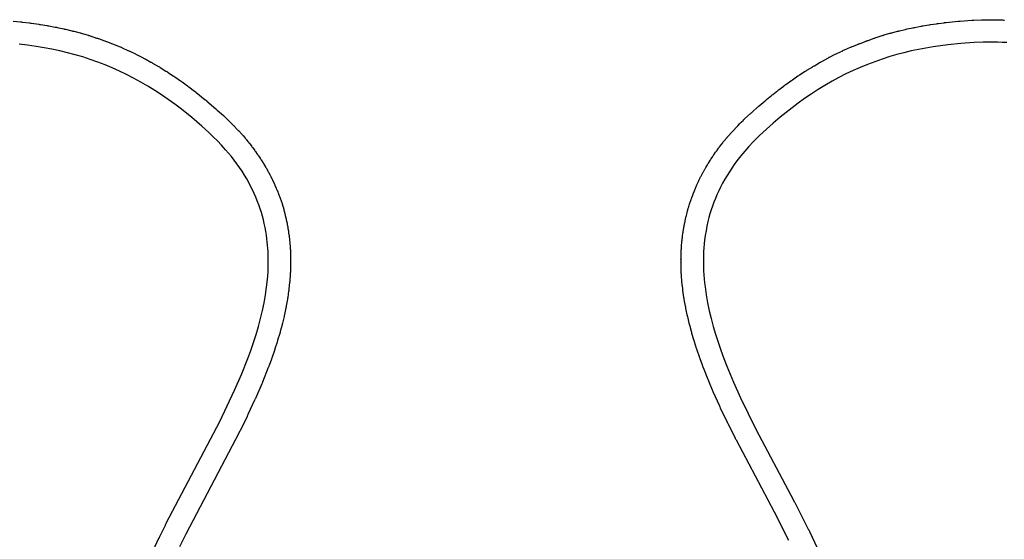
# Model space of a CAD drawing. Extents: x 81 to 161, y -172 to -32.
# Tile 51 of 94: x 135.36 to 144.17, y -140.11 to -135.46. Entities that reach past the tile are written whole.
import ezdxf

# ---------------------------------------------------------------- set-up
doc = ezdxf.new("R2010")
doc.units = 0
doc.header["$MEASUREMENT"] = 0
doc.layers.add('BLACK', color=7, linetype='CONTINUOUS')

msp = doc.modelspace()

# ---------------------------------------------------------------- linework, layer by layer
at = {"layer": 'BLACK', "linetype": 'CONTINUOUS'}
for p, q in [((135.298, -135.474), (135.362, -135.481)), ((135.362, -135.481), (135.363, -135.48)), ((135.363, -135.48), (135.371, -135.481)), ((135.371, -135.481), (135.379, -135.482)), ((135.379, -135.482), (135.38, -135.482)), ((135.38, -135.482), (135.444, -135.49)), ((135.444, -135.49), (135.445, -135.49)), ((135.445, -135.49), (135.453, -135.491)), ((135.453, -135.491), (135.46, -135.492)), ((135.46, -135.492), (135.461, -135.492)), ((135.461, -135.492), (135.526, -135.501)), ((135.526, -135.501), (135.527, -135.501)), ((135.527, -135.501), (135.534, -135.503)), ((135.534, -135.503), (135.542, -135.504)), ((135.542, -135.504), (135.543, -135.504)), ((135.543, -135.504), (135.601, -135.514)), ((135.601, -135.514), (135.602, -135.514)), ((135.602, -135.514), (135.609, -135.515)), ((135.609, -135.515), (135.617, -135.516)), ((135.617, -135.516), (135.618, -135.517)), ((135.618, -135.517), (135.675, -135.528)), ((135.675, -135.528), (135.676, -135.528)), ((135.676, -135.528), (135.684, -135.529)), ((135.684, -135.529), (135.691, -135.531)), ((135.691, -135.531), (135.692, -135.531)), ((135.692, -135.531), (135.75, -135.543)), ((135.75, -135.543), (135.751, -135.543)), ((135.751, -135.543), (135.758, -135.545)), ((143.3, -135.544), (143.352, -135.533)), ((143.352, -135.533), (143.353, -135.533)), ((143.353, -135.533), (143.361, -135.531)), ((143.361, -135.531), (143.368, -135.53)), ((143.368, -135.53), (143.369, -135.53)), ((143.369, -135.53), (143.422, -135.519)), ((143.422, -135.519), (143.423, -135.519)), ((143.423, -135.519), (143.43, -135.518)), ((143.43, -135.518), (143.438, -135.516)), ((143.438, -135.516), (143.439, -135.516)), ((143.439, -135.516), (143.492, -135.507)), ((143.492, -135.507), (143.5, -135.506)), ((143.492, -135.507), (143.492, -135.507)), ((143.5, -135.506), (143.508, -135.505)), ((143.508, -135.505), (143.509, -135.505)), ((143.509, -135.505), (143.562, -135.497)), ((143.562, -135.497), (143.57, -135.496)), ((143.562, -135.497), (143.562, -135.497)), ((143.57, -135.496), (143.578, -135.494)), ((143.578, -135.494), (143.579, -135.494)), ((143.579, -135.494), (143.632, -135.488)), ((143.632, -135.488), (143.633, -135.487)), ((143.633, -135.487), (143.641, -135.487)), ((143.641, -135.487), (143.648, -135.486)), ((143.648, -135.486), (143.649, -135.486)), ((143.649, -135.486), (143.755, -135.475)), ((143.755, -135.475), (143.757, -135.475)), ((143.757, -135.475), (143.764, -135.474)), ((143.764, -135.474), (143.771, -135.473)), ((143.771, -135.473), (143.773, -135.473)), ((143.773, -135.473), (143.879, -135.466)), ((143.879, -135.466), (143.88, -135.466)), ((143.88, -135.466), (143.888, -135.465)), ((143.888, -135.465), (143.895, -135.465)), ((143.895, -135.465), (143.897, -135.465)), ((143.897, -135.465), (143.966, -135.462)), ((143.966, -135.462), (143.968, -135.462)), ((143.968, -135.462), (143.975, -135.462)), ((143.975, -135.462), (143.983, -135.461)), ((143.983, -135.461), (143.984, -135.462)), ((143.984, -135.462), (144.037, -135.461)), ((144.037, -135.461), (144.039, -135.461)), ((144.039, -135.461), (144.046, -135.461)), ((144.046, -135.461), (144.053, -135.461)), ((144.053, -135.461), (144.054, -135.461)), ((144.054, -135.461), (144.108, -135.462)), ((144.108, -135.462), (144.109, -135.462)), ((144.109, -135.462), (144.116, -135.462)), ((144.116, -135.462), (144.124, -135.462)), ((144.124, -135.462), (144.125, -135.462)), ((144.125, -135.462), (144.153, -135.463)), ((144.153, -135.463), (144.154, -135.463)), ((144.154, -135.463), (144.162, -135.464)), ((144.162, -135.464), (144.17, -135.464)), ((135.758, -135.545), (135.766, -135.547)), ((135.766, -135.547), (135.767, -135.547)), ((135.767, -135.547), (135.824, -135.561)), ((135.824, -135.561), (135.825, -135.561)), ((135.825, -135.561), (135.833, -135.563)), ((135.833, -135.563), (135.84, -135.564)), ((135.84, -135.564), (135.841, -135.565)), ((135.841, -135.565), (135.898, -135.58)), ((135.898, -135.58), (135.899, -135.58)), ((135.899, -135.58), (135.906, -135.582)), ((135.906, -135.582), (135.914, -135.584)), ((135.914, -135.584), (135.915, -135.585)), ((135.915, -135.585), (135.971, -135.601)), ((135.971, -135.601), (135.973, -135.602)), ((135.973, -135.602), (135.98, -135.604)), ((135.98, -135.604), (135.987, -135.606)), ((135.987, -135.606), (135.988, -135.607)), ((135.988, -135.607), (136.044, -135.625)), ((136.044, -135.625), (136.045, -135.625)), ((136.045, -135.625), (136.052, -135.627)), ((136.052, -135.627), (136.059, -135.63)), ((136.059, -135.63), (136.061, -135.63)), ((136.061, -135.63), (136.116, -135.65)), ((142.95, -135.646), (143.005, -135.627)), ((143.005, -135.627), (143.006, -135.626)), ((143.006, -135.626), (143.013, -135.624)), ((143.013, -135.624), (143.02, -135.621)), ((143.02, -135.621), (143.021, -135.621)), ((143.021, -135.621), (143.077, -135.603)), ((143.077, -135.603), (143.078, -135.603)), ((143.078, -135.603), (143.085, -135.601)), ((143.085, -135.601), (143.092, -135.599)), ((143.092, -135.599), (143.093, -135.598)), ((143.093, -135.598), (143.145, -135.583)), ((143.145, -135.583), (143.146, -135.583)), ((143.146, -135.583), (143.153, -135.581)), ((143.153, -135.581), (143.16, -135.579)), ((143.16, -135.579), (143.162, -135.579)), ((143.162, -135.579), (143.214, -135.565)), ((143.214, -135.565), (143.215, -135.564)), ((143.215, -135.564), (143.222, -135.563)), ((143.222, -135.563), (143.229, -135.561)), ((143.229, -135.561), (143.231, -135.561)), ((143.231, -135.561), (143.283, -135.548)), ((143.283, -135.548), (143.284, -135.548)), ((143.284, -135.548), (143.291, -135.546)), ((143.291, -135.546), (143.299, -135.544)), ((143.299, -135.544), (143.3, -135.544)), ((135.427, -135.689), (135.35, -135.68)), ((135.504, -135.7), (135.427, -135.689)), ((135.574, -135.712), (135.504, -135.7)), ((135.645, -135.725), (135.574, -135.712)), ((136.116, -135.65), (136.118, -135.65)), ((136.118, -135.65), (136.125, -135.653)), ((136.125, -135.653), (136.131, -135.655)), ((136.131, -135.655), (136.133, -135.656)), ((136.133, -135.656), (136.186, -135.677)), ((136.186, -135.677), (136.188, -135.677)), ((136.188, -135.677), (136.195, -135.68)), ((136.195, -135.68), (136.202, -135.682)), ((136.202, -135.682), (136.203, -135.683)), ((136.203, -135.683), (136.256, -135.705)), ((136.256, -135.705), (136.257, -135.705)), ((136.257, -135.705), (136.264, -135.708)), ((136.264, -135.708), (136.271, -135.711)), ((136.271, -135.711), (136.272, -135.712)), ((136.272, -135.712), (136.325, -135.736)), ((142.739, -135.732), (142.793, -135.708)), ((142.793, -135.708), (142.794, -135.707)), ((142.794, -135.707), (142.801, -135.704)), ((142.801, -135.704), (142.807, -135.701)), ((142.807, -135.701), (142.809, -135.701)), ((142.809, -135.701), (142.863, -135.679)), ((142.863, -135.679), (142.864, -135.678)), ((142.864, -135.678), (142.871, -135.676)), ((142.871, -135.676), (142.877, -135.673)), ((142.877, -135.673), (142.879, -135.673)), ((142.879, -135.673), (142.933, -135.652)), ((142.933, -135.652), (142.934, -135.651)), ((142.934, -135.651), (142.941, -135.649)), ((142.941, -135.649), (142.948, -135.646)), ((142.948, -135.646), (142.95, -135.646)), ((143.466, -135.715), (143.4, -135.727)), ((143.532, -135.704), (143.466, -135.715)), ((143.598, -135.694), (143.532, -135.704)), ((143.663, -135.685), (143.598, -135.694)), ((143.781, -135.673), (143.663, -135.685)), ((143.899, -135.665), (143.781, -135.673)), ((143.981, -135.662), (143.899, -135.665)), ((144.046, -135.661), (143.981, -135.662)), ((144.11, -135.662), (144.046, -135.661)), ((144.151, -135.664), (144.11, -135.662)), ((144.192, -135.666), (144.151, -135.664)), ((135.714, -135.74), (135.645, -135.725)), ((135.784, -135.757), (135.714, -135.74)), ((135.852, -135.775), (135.784, -135.757)), ((135.921, -135.795), (135.852, -135.775)), ((135.988, -135.817), (135.921, -135.795)), ((136.325, -135.736), (136.326, -135.736)), ((136.326, -135.736), (136.333, -135.739)), ((136.333, -135.739), (136.339, -135.742)), ((136.339, -135.742), (136.341, -135.743)), ((136.341, -135.743), (136.393, -135.768)), ((136.393, -135.768), (136.394, -135.768)), ((136.394, -135.768), (136.4, -135.772)), ((136.4, -135.772), (136.407, -135.775)), ((136.407, -135.775), (136.408, -135.776)), ((136.408, -135.776), (136.462, -135.803)), ((136.462, -135.803), (136.464, -135.804)), ((136.464, -135.804), (136.47, -135.807)), ((136.47, -135.807), (136.477, -135.811)), ((142.537, -135.834), (142.588, -135.806)), ((142.588, -135.806), (142.589, -135.805)), ((142.589, -135.805), (142.596, -135.802)), ((142.596, -135.802), (142.602, -135.798)), ((142.602, -135.798), (142.603, -135.798)), ((142.603, -135.798), (142.655, -135.771)), ((142.655, -135.771), (142.656, -135.771)), ((142.656, -135.771), (142.663, -135.768)), ((142.663, -135.768), (142.67, -135.764)), ((142.67, -135.764), (142.671, -135.764)), ((142.671, -135.764), (142.724, -135.739)), ((142.724, -135.739), (142.725, -135.738)), ((142.725, -135.738), (142.731, -135.735)), ((142.731, -135.735), (142.738, -135.732)), ((142.738, -135.732), (142.739, -135.732)), ((143.143, -135.792), (143.076, -135.813)), ((143.207, -135.774), (143.143, -135.792)), ((143.271, -135.757), (143.207, -135.774)), ((143.335, -135.741), (143.271, -135.757)), ((143.4, -135.727), (143.335, -135.741)), ((136.055, -135.84), (135.988, -135.817)), ((136.121, -135.865), (136.055, -135.84)), ((136.185, -135.892), (136.121, -135.865)), ((136.249, -135.921), (136.185, -135.892)), ((136.477, -135.811), (136.478, -135.812)), ((136.478, -135.812), (136.531, -135.841)), ((136.531, -135.841), (136.532, -135.841)), ((136.532, -135.841), (136.538, -135.845)), ((136.538, -135.845), (136.545, -135.849)), ((136.545, -135.849), (136.546, -135.849)), ((136.546, -135.849), (136.598, -135.88)), ((136.598, -135.88), (136.6, -135.88)), ((136.6, -135.88), (136.606, -135.884)), ((136.606, -135.884), (136.612, -135.888)), ((136.612, -135.888), (136.613, -135.889)), ((136.613, -135.889), (136.665, -135.921)), ((142.402, -135.913), (142.454, -135.882)), ((142.454, -135.882), (142.455, -135.881)), ((142.455, -135.881), (142.461, -135.877)), ((142.461, -135.877), (142.468, -135.873)), ((142.468, -135.873), (142.469, -135.873)), ((142.469, -135.873), (142.521, -135.842)), ((142.521, -135.842), (142.523, -135.841)), ((142.523, -135.841), (142.529, -135.838)), ((142.529, -135.838), (142.535, -135.834)), ((142.535, -135.834), (142.537, -135.834)), ((142.879, -135.888), (142.815, -135.917)), ((142.944, -135.862), (142.879, -135.888)), ((143.01, -135.837), (142.944, -135.862)), ((143.076, -135.813), (143.01, -135.837)), ((136.312, -135.951), (136.249, -135.921)), ((136.376, -135.984), (136.312, -135.951)), ((136.44, -136.019), (136.376, -135.984)), ((136.665, -135.921), (136.666, -135.921)), ((136.666, -135.921), (136.672, -135.925)), ((136.672, -135.925), (136.679, -135.929)), ((136.679, -135.929), (136.679, -135.93)), ((136.679, -135.93), (136.73, -135.963)), ((136.73, -135.963), (136.731, -135.964)), ((136.731, -135.964), (136.737, -135.968)), ((136.737, -135.968), (136.744, -135.972)), ((136.744, -135.972), (136.745, -135.973)), ((136.745, -135.973), (136.794, -136.007)), ((142.273, -135.999), (142.322, -135.965)), ((142.322, -135.965), (142.323, -135.964)), ((142.323, -135.964), (142.33, -135.96)), ((142.33, -135.96), (142.336, -135.956)), ((142.336, -135.956), (142.337, -135.955)), ((142.337, -135.955), (142.388, -135.923)), ((142.388, -135.923), (142.389, -135.922)), ((142.389, -135.922), (142.395, -135.918)), ((142.395, -135.918), (142.401, -135.914)), ((142.401, -135.914), (142.402, -135.913)), ((142.689, -135.979), (142.627, -136.012)), ((142.751, -135.947), (142.689, -135.979)), ((142.815, -135.917), (142.751, -135.947)), ((136.503, -136.056), (136.44, -136.019)), ((136.565, -136.094), (136.503, -136.056)), ((136.794, -136.007), (136.795, -136.008)), ((136.795, -136.008), (136.801, -136.012)), ((136.801, -136.012), (136.808, -136.016)), ((136.808, -136.016), (136.809, -136.017)), ((136.809, -136.017), (136.857, -136.053)), ((136.857, -136.053), (136.858, -136.053)), ((136.858, -136.053), (136.864, -136.058)), ((136.864, -136.058), (136.871, -136.062)), ((136.871, -136.062), (136.871, -136.063)), ((136.871, -136.063), (136.92, -136.1)), ((142.155, -136.085), (142.199, -136.052)), ((142.199, -136.052), (142.2, -136.051)), ((142.2, -136.051), (142.206, -136.047)), ((142.206, -136.047), (142.212, -136.042)), ((142.212, -136.042), (142.213, -136.042)), ((142.213, -136.042), (142.258, -136.009)), ((142.258, -136.009), (142.259, -136.008)), ((142.259, -136.008), (142.265, -136.004)), ((142.265, -136.004), (142.272, -136)), ((142.272, -136), (142.273, -135.999)), ((142.564, -136.049), (142.502, -136.087)), ((142.627, -136.012), (142.564, -136.049)), ((136.626, -136.134), (136.565, -136.094)), ((136.686, -136.176), (136.626, -136.134)), ((136.92, -136.1), (136.921, -136.1)), ((136.921, -136.1), (136.927, -136.105)), ((136.927, -136.105), (136.932, -136.109)), ((136.932, -136.109), (136.933, -136.11)), ((136.933, -136.11), (137.017, -136.178)), ((142.041, -136.175), (142.084, -136.141)), ((142.084, -136.141), (142.085, -136.14)), ((142.085, -136.14), (142.091, -136.135)), ((142.091, -136.135), (142.097, -136.13)), ((142.097, -136.13), (142.098, -136.13)), ((142.098, -136.13), (142.141, -136.096)), ((142.141, -136.096), (142.142, -136.095)), ((142.142, -136.095), (142.148, -136.09)), ((142.148, -136.09), (142.154, -136.086)), ((142.154, -136.086), (142.155, -136.085)), ((142.441, -136.127), (142.38, -136.168)), ((142.502, -136.087), (142.441, -136.127)), ((136.745, -136.218), (136.686, -136.176)), ((136.803, -136.263), (136.745, -136.218)), ((137.017, -136.178), (137.019, -136.179)), ((137.019, -136.179), (137.024, -136.183)), ((137.024, -136.183), (137.03, -136.188)), ((137.03, -136.188), (137.031, -136.189)), ((137.031, -136.189), (137.112, -136.259)), ((141.911, -136.288), (141.963, -136.242)), ((141.963, -136.241), (141.969, -136.237)), ((141.963, -136.242), (141.963, -136.241)), ((141.969, -136.237), (141.975, -136.231)), ((141.975, -136.231), (141.976, -136.231)), ((141.976, -136.231), (142.028, -136.187)), ((142.028, -136.186), (142.034, -136.181)), ((142.028, -136.187), (142.028, -136.186)), ((142.034, -136.181), (142.04, -136.176)), ((142.04, -136.176), (142.041, -136.175)), ((142.325, -136.208), (142.27, -136.249)), ((142.38, -136.168), (142.325, -136.208)), ((136.896, -136.337), (136.803, -136.263)), ((136.987, -136.415), (136.896, -136.337)), ((137.112, -136.259), (137.113, -136.26)), ((137.113, -136.26), (137.119, -136.265)), ((137.119, -136.265), (137.125, -136.27)), ((137.125, -136.27), (137.125, -136.271)), ((137.125, -136.271), (137.18, -136.32)), ((137.18, -136.32), (137.181, -136.32)), ((137.181, -136.32), (137.186, -136.326)), ((137.186, -136.326), (137.192, -136.331)), ((137.192, -136.331), (137.192, -136.332)), ((137.192, -136.332), (137.222, -136.36)), ((141.847, -136.347), (141.898, -136.3)), ((141.898, -136.3), (141.899, -136.299)), ((141.899, -136.299), (141.905, -136.294)), ((141.905, -136.294), (141.91, -136.289)), ((141.91, -136.289), (141.911, -136.288)), ((142.162, -136.335), (142.1, -136.388)), ((142.216, -136.291), (142.162, -136.335)), ((142.27, -136.249), (142.216, -136.291)), ((137.05, -136.472), (136.987, -136.415)), ((137.222, -136.36), (137.223, -136.36)), ((137.223, -136.36), (137.228, -136.366)), ((137.228, -136.366), (137.234, -136.371)), ((137.234, -136.371), (137.234, -136.372)), ((137.234, -136.372), (137.263, -136.401)), ((137.263, -136.401), (137.264, -136.401)), ((137.264, -136.401), (137.269, -136.407)), ((137.269, -136.407), (137.275, -136.412)), ((137.275, -136.412), (137.276, -136.413)), ((137.276, -136.413), (137.304, -136.443)), ((141.741, -136.455), (141.772, -136.423)), ((141.772, -136.422), (141.778, -136.416)), ((141.772, -136.423), (141.772, -136.422)), ((141.778, -136.416), (141.783, -136.411)), ((141.783, -136.411), (141.784, -136.41)), ((141.784, -136.41), (141.803, -136.391)), ((141.803, -136.39), (141.809, -136.385)), ((141.803, -136.391), (141.803, -136.39)), ((141.809, -136.385), (141.815, -136.379)), ((141.815, -136.378), (141.835, -136.36)), ((141.815, -136.379), (141.815, -136.378)), ((141.835, -136.359), (141.841, -136.353)), ((141.835, -136.36), (141.835, -136.359)), ((141.841, -136.353), (141.846, -136.348)), ((141.846, -136.348), (141.847, -136.347)), ((142.1, -136.388), (142.039, -136.441)), ((137.089, -136.509), (137.05, -136.472)), ((137.126, -136.547), (137.089, -136.509)), ((137.304, -136.443), (137.305, -136.444)), ((137.305, -136.444), (137.31, -136.449)), ((137.31, -136.449), (137.315, -136.455)), ((137.315, -136.455), (137.316, -136.456)), ((137.316, -136.456), (137.343, -136.486)), ((137.343, -136.486), (137.344, -136.487)), ((137.344, -136.487), (137.349, -136.493)), ((137.349, -136.493), (137.354, -136.498)), ((137.354, -136.498), (137.355, -136.499)), ((137.355, -136.499), (137.373, -136.521)), ((141.689, -136.513), (141.694, -136.508)), ((141.689, -136.515), (141.689, -136.513)), ((141.694, -136.508), (141.699, -136.502)), ((141.699, -136.502), (141.7, -136.501)), ((141.7, -136.501), (141.73, -136.468)), ((141.73, -136.467), (141.735, -136.461)), ((141.73, -136.468), (141.73, -136.467)), ((141.735, -136.461), (141.74, -136.456)), ((141.74, -136.456), (141.741, -136.455)), ((141.979, -136.498), (141.95, -136.526)), ((142.039, -136.441), (141.979, -136.498)), ((137.163, -136.585), (137.126, -136.547)), ((137.199, -136.625), (137.163, -136.585)), ((137.373, -136.521), (137.374, -136.521)), ((137.374, -136.521), (137.379, -136.527)), ((137.379, -136.527), (137.384, -136.533)), ((137.384, -136.533), (137.384, -136.534)), ((137.384, -136.534), (137.402, -136.555)), ((137.402, -136.555), (137.403, -136.556)), ((137.403, -136.556), (137.407, -136.562)), ((137.407, -136.562), (137.412, -136.568)), ((137.412, -136.568), (137.413, -136.569)), ((137.413, -136.569), (137.43, -136.591)), ((137.43, -136.591), (137.431, -136.592)), ((137.431, -136.592), (137.435, -136.598)), ((137.435, -136.598), (137.44, -136.604)), ((141.616, -136.605), (141.62, -136.599)), ((141.62, -136.599), (141.621, -136.598)), ((141.621, -136.598), (141.649, -136.563)), ((141.649, -136.563), (141.65, -136.561)), ((141.65, -136.561), (141.654, -136.556)), ((141.654, -136.556), (141.659, -136.55)), ((141.659, -136.55), (141.66, -136.549)), ((141.66, -136.549), (141.689, -136.515)), ((141.883, -136.596), (141.846, -136.638)), ((141.922, -136.555), (141.883, -136.596)), ((141.95, -136.526), (141.922, -136.555)), ((137.225, -136.655), (137.199, -136.625)), ((137.251, -136.687), (137.225, -136.655)), ((137.276, -136.719), (137.251, -136.687)), ((137.44, -136.604), (137.44, -136.605)), ((137.44, -136.605), (137.457, -136.627)), ((137.457, -136.627), (137.458, -136.628)), ((137.458, -136.628), (137.462, -136.634)), ((137.462, -136.634), (137.466, -136.641)), ((137.466, -136.641), (137.467, -136.642)), ((137.467, -136.642), (137.483, -136.664)), ((137.483, -136.664), (137.484, -136.665)), ((137.484, -136.665), (137.488, -136.672)), ((137.488, -136.672), (137.492, -136.678)), ((137.492, -136.678), (137.493, -136.679)), ((137.493, -136.679), (137.508, -136.702)), ((141.545, -136.707), (141.56, -136.685)), ((141.56, -136.684), (141.564, -136.677)), ((141.56, -136.685), (141.56, -136.684)), ((141.564, -136.677), (141.568, -136.671)), ((141.568, -136.671), (141.569, -136.67)), ((141.569, -136.67), (141.585, -136.648)), ((141.585, -136.647), (141.59, -136.641)), ((141.585, -136.648), (141.585, -136.647)), ((141.59, -136.641), (141.594, -136.635)), ((141.594, -136.635), (141.595, -136.634)), ((141.595, -136.634), (141.611, -136.612)), ((141.611, -136.612), (141.612, -136.611)), ((141.612, -136.611), (141.616, -136.605)), ((141.81, -136.681), (141.776, -136.726)), ((141.846, -136.638), (141.81, -136.681)), ((137.3, -136.751), (137.276, -136.719)), ((137.323, -136.785), (137.3, -136.751)), ((137.508, -136.702), (137.509, -136.703)), ((137.509, -136.703), (137.513, -136.709)), ((137.513, -136.709), (137.517, -136.716)), ((137.517, -136.716), (137.518, -136.717)), ((137.518, -136.717), (137.533, -136.74)), ((137.533, -136.74), (137.534, -136.741)), ((137.534, -136.741), (137.538, -136.748)), ((137.538, -136.748), (137.542, -136.754)), ((137.542, -136.754), (137.542, -136.755)), ((137.542, -136.755), (137.556, -136.779)), ((141.498, -136.783), (141.512, -136.76)), ((141.512, -136.758), (141.516, -136.752)), ((141.512, -136.76), (141.512, -136.758)), ((141.516, -136.752), (141.52, -136.746)), ((141.52, -136.746), (141.521, -136.745)), ((141.521, -136.745), (141.535, -136.722)), ((141.535, -136.722), (141.536, -136.721)), ((141.536, -136.721), (141.54, -136.714)), ((141.54, -136.714), (141.544, -136.708)), ((141.544, -136.708), (141.545, -136.707)), ((141.752, -136.757), (141.73, -136.79)), ((141.776, -136.726), (141.752, -136.757)), ((137.346, -136.818), (137.323, -136.785)), ((137.367, -136.852), (137.346, -136.818)), ((137.388, -136.887), (137.367, -136.852)), ((137.556, -136.779), (137.557, -136.78)), ((137.557, -136.78), (137.561, -136.787)), ((137.561, -136.787), (137.565, -136.793)), ((137.565, -136.793), (137.565, -136.794)), ((137.565, -136.794), (137.577, -136.815)), ((137.577, -136.815), (137.577, -136.816)), ((137.577, -136.816), (137.581, -136.823)), ((137.581, -136.823), (137.585, -136.829)), ((137.585, -136.829), (137.585, -136.83)), ((137.585, -136.83), (137.596, -136.851)), ((137.596, -136.851), (137.597, -136.852)), ((137.597, -136.852), (137.6, -136.859)), ((137.6, -136.859), (137.604, -136.866)), ((141.451, -136.869), (141.455, -136.862)), ((141.455, -136.861), (141.468, -136.837)), ((141.455, -136.862), (141.455, -136.861)), ((141.468, -136.836), (141.472, -136.829)), ((141.468, -136.837), (141.468, -136.836)), ((141.472, -136.829), (141.476, -136.823)), ((141.476, -136.822), (141.489, -136.798)), ((141.476, -136.823), (141.476, -136.822)), ((141.489, -136.798), (141.49, -136.797)), ((141.49, -136.797), (141.494, -136.79)), ((141.494, -136.79), (141.497, -136.784)), ((141.497, -136.784), (141.498, -136.783)), ((141.687, -136.856), (141.667, -136.89)), ((141.708, -136.823), (141.687, -136.856)), ((141.73, -136.79), (141.708, -136.823)), ((137.406, -136.919), (137.388, -136.887)), ((137.423, -136.951), (137.406, -136.919)), ((137.439, -136.983), (137.423, -136.951)), ((137.604, -136.866), (137.604, -136.867)), ((137.604, -136.867), (137.615, -136.888)), ((137.615, -136.888), (137.616, -136.889)), ((137.616, -136.889), (137.619, -136.896)), ((137.619, -136.896), (137.622, -136.903)), ((137.622, -136.903), (137.623, -136.904)), ((137.623, -136.904), (137.633, -136.925)), ((137.633, -136.925), (137.633, -136.927)), ((137.633, -136.927), (137.636, -136.933)), ((137.636, -136.933), (137.64, -136.94)), ((137.64, -136.94), (137.64, -136.941)), ((137.64, -136.941), (137.65, -136.964)), ((141.411, -136.953), (141.415, -136.947)), ((141.411, -136.955), (141.411, -136.953)), ((141.415, -136.947), (141.417, -136.94)), ((141.417, -136.94), (141.418, -136.939)), ((141.418, -136.939), (141.428, -136.917)), ((141.428, -136.917), (141.429, -136.915)), ((141.429, -136.915), (141.432, -136.909)), ((141.432, -136.909), (141.435, -136.902)), ((141.435, -136.902), (141.436, -136.901)), ((141.436, -136.901), (141.448, -136.877)), ((141.448, -136.875), (141.451, -136.869)), ((141.448, -136.877), (141.448, -136.875)), ((141.648, -136.924), (141.63, -136.959)), ((141.667, -136.89), (141.648, -136.924)), ((137.454, -137.016), (137.439, -136.983)), ((137.469, -137.05), (137.454, -137.016)), ((137.65, -136.964), (137.651, -136.965)), ((137.651, -136.965), (137.653, -136.972)), ((137.653, -136.972), (137.656, -136.979)), ((137.656, -136.979), (137.657, -136.98)), ((137.657, -136.98), (137.666, -137.003)), ((137.666, -137.003), (137.667, -137.004)), ((137.667, -137.004), (137.669, -137.011)), ((137.669, -137.011), (137.672, -137.018)), ((137.672, -137.018), (137.672, -137.019)), ((137.672, -137.019), (137.681, -137.043)), ((141.371, -137.054), (141.38, -137.032)), ((141.38, -137.03), (141.383, -137.023)), ((141.38, -137.032), (141.38, -137.03)), ((141.383, -137.023), (141.385, -137.016)), ((141.385, -137.016), (141.386, -137.015)), ((141.386, -137.015), (141.395, -136.993)), ((141.395, -136.992), (141.398, -136.985)), ((141.395, -136.993), (141.395, -136.992)), ((141.398, -136.985), (141.401, -136.978)), ((141.401, -136.978), (141.402, -136.977)), ((141.402, -136.977), (141.411, -136.955)), ((141.597, -137.028), (141.583, -137.061)), ((141.613, -136.994), (141.597, -137.028)), ((141.63, -136.959), (141.613, -136.994)), ((137.483, -137.084), (137.469, -137.05)), ((137.496, -137.119), (137.483, -137.084)), ((137.508, -137.154), (137.496, -137.119)), ((137.681, -137.043), (137.682, -137.044)), ((137.682, -137.044), (137.684, -137.051)), ((137.684, -137.051), (137.687, -137.058)), ((137.687, -137.058), (137.687, -137.059)), ((137.687, -137.059), (137.695, -137.083)), ((137.695, -137.083), (137.696, -137.084)), ((137.696, -137.084), (137.698, -137.091)), ((137.698, -137.091), (137.701, -137.098)), ((137.701, -137.098), (137.701, -137.099)), ((137.701, -137.099), (137.708, -137.12)), ((137.708, -137.12), (137.708, -137.121)), ((137.708, -137.121), (137.71, -137.129)), ((137.71, -137.129), (137.712, -137.136)), ((141.345, -137.133), (141.352, -137.11)), ((141.352, -137.11), (141.353, -137.109)), ((141.353, -137.109), (141.355, -137.102)), ((141.355, -137.102), (141.357, -137.095)), ((141.357, -137.095), (141.358, -137.094)), ((141.358, -137.094), (141.366, -137.071)), ((141.366, -137.069), (141.368, -137.062)), ((141.366, -137.071), (141.366, -137.069)), ((141.368, -137.062), (141.371, -137.055)), ((141.371, -137.055), (141.371, -137.054)), ((141.557, -137.129), (141.545, -137.164)), ((141.57, -137.095), (141.557, -137.129)), ((141.583, -137.061), (141.57, -137.095)), ((137.519, -137.187), (137.508, -137.154)), ((137.528, -137.22), (137.519, -137.187)), ((137.712, -137.136), (137.713, -137.137)), ((137.713, -137.137), (137.719, -137.158)), ((137.719, -137.158), (137.719, -137.159)), ((137.719, -137.159), (137.721, -137.167)), ((137.721, -137.167), (137.723, -137.174)), ((137.723, -137.174), (137.723, -137.175)), ((137.723, -137.175), (137.729, -137.197)), ((137.729, -137.197), (137.73, -137.198)), ((137.73, -137.198), (137.731, -137.205)), ((137.731, -137.205), (137.733, -137.212)), ((137.733, -137.212), (137.733, -137.214)), ((137.733, -137.214), (137.738, -137.235)), ((141.321, -137.222), (141.323, -137.215)), ((141.323, -137.214), (141.329, -137.19)), ((141.323, -137.215), (141.323, -137.214)), ((141.329, -137.189), (141.331, -137.182)), ((141.329, -137.19), (141.329, -137.189)), ((141.331, -137.182), (141.333, -137.175)), ((141.333, -137.175), (141.334, -137.173)), ((141.334, -137.173), (141.34, -137.15)), ((141.34, -137.149), (141.343, -137.142)), ((141.34, -137.15), (141.34, -137.149)), ((141.343, -137.142), (141.345, -137.135)), ((141.345, -137.135), (141.345, -137.133)), ((141.534, -137.198), (141.525, -137.233)), ((141.545, -137.164), (141.534, -137.198)), ((137.537, -137.253), (137.528, -137.22)), ((137.545, -137.287), (137.537, -137.253)), ((137.552, -137.321), (137.545, -137.287)), ((137.738, -137.235), (137.739, -137.236)), ((137.739, -137.236), (137.74, -137.244)), ((137.74, -137.244), (137.742, -137.251)), ((137.742, -137.251), (137.742, -137.252)), ((137.742, -137.252), (137.747, -137.274)), ((137.747, -137.274), (137.747, -137.275)), ((137.747, -137.275), (137.749, -137.282)), ((137.749, -137.282), (137.75, -137.29)), ((137.75, -137.29), (137.75, -137.291)), ((137.75, -137.291), (137.754, -137.312)), ((141.303, -137.308), (141.309, -137.278)), ((141.309, -137.276), (141.311, -137.269)), ((141.309, -137.278), (141.309, -137.276)), ((141.311, -137.269), (141.312, -137.262)), ((141.312, -137.261), (141.319, -137.231)), ((141.312, -137.262), (141.312, -137.261)), ((141.319, -137.229), (141.321, -137.222)), ((141.319, -137.231), (141.319, -137.229)), ((141.516, -137.269), (141.506, -137.31)), ((141.525, -137.233), (141.516, -137.269)), ((137.559, -137.355), (137.552, -137.321)), ((137.564, -137.39), (137.559, -137.355)), ((137.569, -137.424), (137.564, -137.39)), ((137.754, -137.312), (137.755, -137.314)), ((137.755, -137.314), (137.756, -137.321)), ((137.756, -137.321), (137.757, -137.329)), ((137.757, -137.329), (137.757, -137.33)), ((137.757, -137.33), (137.761, -137.351)), ((137.761, -137.351), (137.761, -137.353)), ((137.761, -137.353), (137.762, -137.36)), ((137.762, -137.36), (137.763, -137.368)), ((137.763, -137.368), (137.763, -137.369)), ((137.763, -137.369), (137.766, -137.39)), ((137.766, -137.39), (137.767, -137.391)), ((137.767, -137.391), (137.767, -137.399)), ((141.289, -137.403), (141.293, -137.373)), ((141.293, -137.371), (141.294, -137.364)), ((141.293, -137.373), (141.293, -137.371)), ((141.294, -137.364), (141.295, -137.357)), ((141.295, -137.356), (141.3, -137.325)), ((141.295, -137.357), (141.295, -137.356)), ((141.3, -137.324), (141.302, -137.317)), ((141.3, -137.325), (141.3, -137.324)), ((141.302, -137.317), (141.303, -137.31)), ((141.303, -137.31), (141.303, -137.308)), ((141.492, -137.393), (141.486, -137.435)), ((141.499, -137.351), (141.492, -137.393)), ((141.506, -137.31), (141.499, -137.351)), ((137.572, -137.452), (137.569, -137.424)), ((137.575, -137.48), (137.572, -137.452)), ((137.577, -137.509), (137.575, -137.48)), ((137.767, -137.399), (137.769, -137.407)), ((137.769, -137.407), (137.769, -137.408)), ((137.769, -137.408), (137.77, -137.422)), ((137.77, -137.422), (137.77, -137.423)), ((137.77, -137.423), (137.771, -137.431)), ((137.771, -137.431), (137.772, -137.439)), ((137.772, -137.439), (137.772, -137.44)), ((137.772, -137.44), (137.773, -137.454)), ((137.773, -137.454), (137.774, -137.455)), ((137.774, -137.455), (137.774, -137.463)), ((137.774, -137.463), (137.775, -137.471)), ((137.775, -137.471), (137.775, -137.471)), ((137.775, -137.471), (137.776, -137.486)), ((141.28, -137.488), (141.281, -137.481)), ((141.281, -137.48), (141.283, -137.459)), ((141.281, -137.481), (141.281, -137.48)), ((141.283, -137.458), (141.284, -137.45)), ((141.283, -137.459), (141.283, -137.458)), ((141.284, -137.442), (141.285, -137.441)), ((141.284, -137.45), (141.284, -137.442)), ((141.285, -137.441), (141.287, -137.42)), ((141.287, -137.419), (141.288, -137.412)), ((141.287, -137.42), (141.287, -137.419)), ((141.288, -137.404), (141.289, -137.403)), ((141.288, -137.412), (141.288, -137.404)), ((141.483, -137.469), (141.48, -137.503)), ((141.486, -137.435), (141.483, -137.469)), ((137.579, -137.536), (137.577, -137.509)), ((137.581, -137.594), (137.579, -137.536)), ((137.776, -137.486), (137.776, -137.487)), ((137.776, -137.487), (137.777, -137.494)), ((137.777, -137.494), (137.777, -137.502)), ((137.777, -137.502), (137.777, -137.503)), ((137.777, -137.503), (137.778, -137.518)), ((137.778, -137.518), (137.779, -137.519)), ((137.779, -137.519), (137.779, -137.527)), ((137.779, -137.527), (137.779, -137.534)), ((137.779, -137.534), (137.779, -137.536)), ((137.779, -137.536), (137.781, -137.581)), ((141.276, -137.565), (141.277, -137.557)), ((141.276, -137.573), (141.276, -137.565)), ((141.277, -137.534), (141.278, -137.527)), ((141.278, -137.536), (141.277, -137.534)), ((141.277, -137.556), (141.278, -137.536)), ((141.277, -137.557), (141.277, -137.556)), ((141.278, -137.519), (141.279, -137.518)), ((141.278, -137.527), (141.278, -137.519)), ((141.279, -137.518), (141.28, -137.497)), ((141.28, -137.496), (141.28, -137.488)), ((141.28, -137.497), (141.28, -137.496)), ((141.478, -137.537), (141.476, -137.571)), ((141.48, -137.503), (141.478, -137.537)), ((137.58, -137.684), (137.581, -137.651)), ((137.581, -137.651), (137.581, -137.594)), ((137.781, -137.581), (137.781, -137.583)), ((137.781, -137.583), (137.781, -137.59)), ((137.781, -137.59), (137.781, -137.597)), ((137.781, -137.597), (137.781, -137.599)), ((137.781, -137.599), (137.781, -137.644)), ((137.781, -137.644), (137.781, -137.646)), ((137.781, -137.646), (137.781, -137.653)), ((137.781, -137.653), (137.781, -137.661)), ((141.275, -137.611), (141.276, -137.603)), ((141.276, -137.612), (141.275, -137.611)), ((141.275, -137.634), (141.276, -137.633)), ((141.276, -137.642), (141.275, -137.634)), ((141.276, -137.574), (141.276, -137.573)), ((141.276, -137.595), (141.276, -137.574)), ((141.276, -137.596), (141.276, -137.595)), ((141.276, -137.603), (141.276, -137.596)), ((141.276, -137.633), (141.276, -137.612)), ((141.276, -137.65), (141.276, -137.642)), ((141.276, -137.651), (141.276, -137.65)), ((141.276, -137.671), (141.276, -137.651)), ((141.476, -137.571), (141.476, -137.606)), ((141.476, -137.606), (141.476, -137.64)), ((141.476, -137.64), (141.476, -137.674)), ((137.576, -137.753), (137.579, -137.719)), ((137.579, -137.719), (137.58, -137.684)), ((137.778, -137.738), (137.776, -137.759)), ((137.779, -137.722), (137.778, -137.73)), ((137.778, -137.73), (137.778, -137.738)), ((137.778, -137.738), (137.778, -137.738)), ((137.78, -137.7), (137.779, -137.721)), ((137.779, -137.721), (137.779, -137.722)), ((137.781, -137.662), (137.78, -137.683)), ((137.78, -137.683), (137.78, -137.684)), ((137.78, -137.684), (137.78, -137.692)), ((137.78, -137.692), (137.78, -137.699)), ((137.78, -137.699), (137.78, -137.7)), ((137.781, -137.661), (137.781, -137.662)), ((141.276, -137.672), (141.276, -137.671)), ((141.276, -137.68), (141.276, -137.672)), ((141.276, -137.688), (141.276, -137.68)), ((141.277, -137.689), (141.276, -137.688)), ((141.277, -137.71), (141.277, -137.689)), ((141.277, -137.711), (141.277, -137.71)), ((141.278, -137.718), (141.277, -137.711)), ((141.278, -137.726), (141.278, -137.718)), ((141.278, -137.727), (141.278, -137.726)), ((141.28, -137.749), (141.278, -137.727)), ((141.476, -137.674), (141.477, -137.709)), ((141.477, -137.709), (141.48, -137.745)), ((141.48, -137.745), (141.482, -137.781)), ((137.566, -137.856), (137.574, -137.787)), ((137.574, -137.787), (137.576, -137.753)), ((137.772, -137.815), (137.765, -137.872)), ((137.773, -137.806), (137.772, -137.813)), ((137.772, -137.813), (137.772, -137.815)), ((137.775, -137.776), (137.773, -137.797)), ((137.773, -137.797), (137.773, -137.799)), ((137.773, -137.799), (137.773, -137.806)), ((137.776, -137.768), (137.775, -137.775)), ((137.775, -137.775), (137.775, -137.776)), ((137.776, -137.759), (137.777, -137.76)), ((137.777, -137.76), (137.776, -137.768)), ((141.279, -137.75), (141.28, -137.749)), ((141.28, -137.758), (141.279, -137.75)), ((141.28, -137.766), (141.28, -137.758)), ((141.281, -137.767), (141.28, -137.766)), ((141.282, -137.789), (141.281, -137.767)), ((141.282, -137.79), (141.282, -137.789)), ((141.283, -137.798), (141.282, -137.79)), ((141.284, -137.806), (141.283, -137.798)), ((141.284, -137.807), (141.284, -137.806)), ((141.286, -137.829), (141.284, -137.807)), ((141.286, -137.83), (141.286, -137.829)), ((141.287, -137.838), (141.286, -137.83)), ((141.482, -137.781), (141.486, -137.817)), ((141.486, -137.817), (141.49, -137.852)), ((137.556, -137.924), (137.566, -137.856)), ((137.763, -137.889), (137.755, -137.947)), ((137.764, -137.888), (137.763, -137.889)), ((137.765, -137.874), (137.764, -137.881)), ((137.764, -137.881), (137.764, -137.888)), ((137.765, -137.872), (137.765, -137.874)), ((141.288, -137.846), (141.287, -137.838)), ((141.291, -137.869), (141.288, -137.846)), ((141.288, -137.846), (141.288, -137.846)), ((141.291, -137.87), (141.291, -137.869)), ((141.292, -137.878), (141.291, -137.87)), ((141.293, -137.885), (141.292, -137.878)), ((141.293, -137.886), (141.293, -137.885)), ((141.302, -137.947), (141.293, -137.886)), ((141.49, -137.852), (141.5, -137.924)), ((137.529, -138.066), (137.544, -137.995)), ((137.544, -137.995), (137.556, -137.924)), ((137.752, -137.964), (137.742, -138.024)), ((137.753, -137.963), (137.752, -137.964)), ((137.754, -137.956), (137.753, -137.963)), ((137.755, -137.949), (137.754, -137.956)), ((137.755, -137.947), (137.755, -137.949)), ((141.302, -137.949), (141.302, -137.947)), ((141.303, -137.956), (141.302, -137.949)), ((141.304, -137.963), (141.303, -137.956)), ((141.304, -137.965), (141.304, -137.963)), ((141.315, -138.026), (141.304, -137.965)), ((141.5, -137.924), (141.513, -137.996)), ((141.513, -137.996), (141.528, -138.067)), ((137.512, -138.137), (137.529, -138.066)), ((137.738, -138.042), (137.726, -138.101)), ((137.739, -138.04), (137.738, -138.042)), ((137.74, -138.033), (137.739, -138.04)), ((137.741, -138.026), (137.74, -138.033)), ((137.742, -138.024), (137.741, -138.026)), ((141.315, -138.027), (141.315, -138.026)), ((141.317, -138.034), (141.315, -138.027)), ((141.318, -138.041), (141.317, -138.034)), ((141.318, -138.043), (141.318, -138.041)), ((141.331, -138.102), (141.318, -138.043)), ((141.528, -138.067), (141.545, -138.137)), ((137.493, -138.207), (137.512, -138.137)), ((137.706, -138.186), (137.704, -138.193)), ((137.708, -138.179), (137.706, -138.186)), ((137.722, -138.118), (137.708, -138.177)), ((137.708, -138.177), (137.708, -138.179)), ((137.723, -138.117), (137.722, -138.118)), ((137.724, -138.11), (137.723, -138.117)), ((137.726, -138.103), (137.724, -138.11)), ((137.726, -138.101), (137.726, -138.103)), ((141.331, -138.103), (141.331, -138.102)), ((141.333, -138.111), (141.331, -138.103)), ((141.334, -138.118), (141.333, -138.111)), ((141.335, -138.119), (141.334, -138.118)), ((141.349, -138.178), (141.335, -138.119)), ((141.349, -138.179), (141.349, -138.178)), ((141.351, -138.186), (141.349, -138.179)), ((141.352, -138.193), (141.351, -138.186)), ((141.545, -138.137), (141.563, -138.207)), ((137.472, -138.28), (137.493, -138.207)), ((137.683, -138.27), (137.665, -138.33)), ((137.684, -138.268), (137.683, -138.27)), ((137.686, -138.261), (137.684, -138.268)), ((137.688, -138.254), (137.686, -138.261)), ((137.704, -138.194), (137.688, -138.253)), ((137.688, -138.253), (137.688, -138.254)), ((137.704, -138.193), (137.704, -138.194)), ((141.353, -138.195), (141.352, -138.193)), ((141.369, -138.253), (141.353, -138.195)), ((141.369, -138.254), (141.369, -138.253)), ((141.371, -138.261), (141.369, -138.254)), ((141.373, -138.268), (141.371, -138.261)), ((141.373, -138.27), (141.373, -138.268)), ((141.39, -138.327), (141.373, -138.27)), ((141.563, -138.207), (141.584, -138.277)), ((137.424, -138.424), (137.449, -138.352)), ((137.449, -138.352), (137.472, -138.28)), ((137.66, -138.347), (137.641, -138.407)), ((137.661, -138.346), (137.66, -138.347)), ((137.663, -138.338), (137.661, -138.346)), ((137.665, -138.331), (137.663, -138.338)), ((137.665, -138.33), (137.665, -138.331)), ((141.39, -138.328), (141.39, -138.327)), ((141.393, -138.336), (141.39, -138.328)), ((141.395, -138.343), (141.393, -138.336)), ((141.395, -138.344), (141.395, -138.343)), ((141.414, -138.404), (141.395, -138.344)), ((141.584, -138.277), (141.607, -138.349)), ((141.607, -138.349), (141.632, -138.421)), ((137.398, -138.495), (137.424, -138.424)), ((137.636, -138.423), (137.615, -138.482)), ((137.639, -138.415), (137.636, -138.422)), ((137.636, -138.422), (137.636, -138.423)), ((137.641, -138.408), (137.639, -138.415)), ((137.641, -138.407), (137.641, -138.408)), ((141.415, -138.405), (141.414, -138.404)), ((141.417, -138.412), (141.415, -138.405)), ((141.419, -138.419), (141.417, -138.412)), ((141.42, -138.42), (141.419, -138.419)), ((141.44, -138.48), (141.42, -138.42)), ((141.632, -138.421), (141.658, -138.493)), ((137.341, -138.637), (137.398, -138.495)), ((137.609, -138.499), (137.588, -138.558)), ((137.61, -138.498), (137.609, -138.499)), ((137.612, -138.491), (137.61, -138.498)), ((137.615, -138.483), (137.612, -138.491)), ((137.615, -138.482), (137.615, -138.483)), ((141.44, -138.481), (141.44, -138.48)), ((141.443, -138.488), (141.44, -138.481)), ((141.446, -138.495), (141.443, -138.488)), ((141.446, -138.496), (141.446, -138.495)), ((141.468, -138.555), (141.446, -138.496)), ((141.658, -138.493), (141.685, -138.564)), ((137.581, -138.574), (137.529, -138.706)), ((137.582, -138.573), (137.581, -138.574)), ((137.585, -138.566), (137.582, -138.573)), ((137.587, -138.559), (137.585, -138.566)), ((137.588, -138.558), (137.587, -138.559)), ((141.468, -138.556), (141.468, -138.555)), ((141.471, -138.563), (141.468, -138.556)), ((141.473, -138.571), (141.471, -138.563)), ((141.474, -138.571), (141.473, -138.571)), ((141.496, -138.63), (141.474, -138.571)), ((141.685, -138.564), (141.744, -138.706)), ((137.28, -138.778), (137.341, -138.637)), ((137.526, -138.714), (137.523, -138.721)), ((137.529, -138.708), (137.526, -138.714)), ((137.529, -138.706), (137.529, -138.708)), ((141.497, -138.631), (141.496, -138.63)), ((141.5, -138.638), (141.497, -138.631)), ((141.502, -138.645), (141.5, -138.638)), ((141.503, -138.646), (141.502, -138.645)), ((141.557, -138.777), (141.503, -138.646)), ((141.744, -138.706), (141.807, -138.846)), ((137.214, -138.919), (137.28, -138.778)), ((137.522, -138.722), (137.466, -138.852)), ((137.523, -138.721), (137.522, -138.722)), ((141.558, -138.778), (141.557, -138.777)), ((141.561, -138.785), (141.558, -138.778)), ((141.563, -138.792), (141.561, -138.785)), ((141.564, -138.793), (141.563, -138.792)), ((141.622, -138.922), (141.564, -138.793)), ((137.459, -138.868), (137.398, -138.997)), ((137.462, -138.86), (137.459, -138.867)), ((137.459, -138.867), (137.459, -138.868)), ((137.465, -138.854), (137.462, -138.86)), ((137.466, -138.852), (137.465, -138.854)), ((141.807, -138.846), (141.875, -138.987)), ((137.146, -139.058), (137.214, -138.919)), ((141.623, -138.923), (141.622, -138.922)), ((141.626, -138.93), (141.623, -138.923)), ((141.629, -138.937), (141.626, -138.93)), ((141.63, -138.938), (141.629, -138.937)), ((141.691, -139.067), (141.63, -138.938)), ((136.668, -139.969), (137.146, -139.058)), ((137.391, -139.013), (137.328, -139.141)), ((137.392, -139.012), (137.391, -139.013)), ((137.395, -139.005), (137.392, -139.012)), ((137.398, -138.998), (137.395, -139.005)), ((137.398, -138.997), (137.398, -138.998)), ((141.692, -139.068), (141.691, -139.067)), ((141.695, -139.075), (141.692, -139.068)), ((141.875, -138.987), (141.945, -139.127)), ((137.32, -139.157), (136.842, -140.067)), ((137.321, -139.156), (137.32, -139.157)), ((137.324, -139.149), (137.321, -139.156)), ((137.328, -139.142), (137.324, -139.149)), ((137.328, -139.141), (137.328, -139.142)), ((141.699, -139.082), (141.695, -139.075)), ((141.699, -139.083), (141.699, -139.082)), ((141.763, -139.211), (141.699, -139.083)), ((141.945, -139.127), (142.285, -139.769)), ((141.764, -139.212), (141.763, -139.211)), ((141.767, -139.219), (141.764, -139.212)), ((141.771, -139.226), (141.767, -139.219)), ((142.112, -139.869), (141.771, -139.226)), ((141.771, -139.226), (141.771, -139.226)), ((142.285, -139.769), (142.286, -139.769)), ((142.286, -139.769), (142.289, -139.776)), ((142.289, -139.776), (142.293, -139.783)), ((142.293, -139.783), (142.293, -139.784)), ((142.293, -139.784), (142.417, -140.027)), ((142.241, -140.123), (142.112, -139.869)), ((136.61, -140.087), (136.66, -139.985)), ((136.66, -139.983), (136.664, -139.977)), ((136.66, -139.985), (136.66, -139.983)), ((136.664, -139.977), (136.667, -139.97)), ((136.667, -139.97), (136.668, -139.969)), ((142.417, -140.027), (142.418, -140.029)), ((142.418, -140.029), (142.421, -140.035)), ((142.421, -140.035), (142.424, -140.041)), ((136.555, -140.206), (136.602, -140.103)), ((136.602, -140.103), (136.603, -140.102)), ((136.603, -140.102), (136.606, -140.095)), ((136.606, -140.095), (136.609, -140.088)), ((136.609, -140.088), (136.61, -140.087)), ((136.842, -140.067), (136.787, -140.18)), ((142.424, -140.041), (142.425, -140.043)), ((142.425, -140.043), (142.493, -140.188))]:
    msp.add_line(p, q, dxfattribs=at)

doc.saveas('drawing.dxf')
